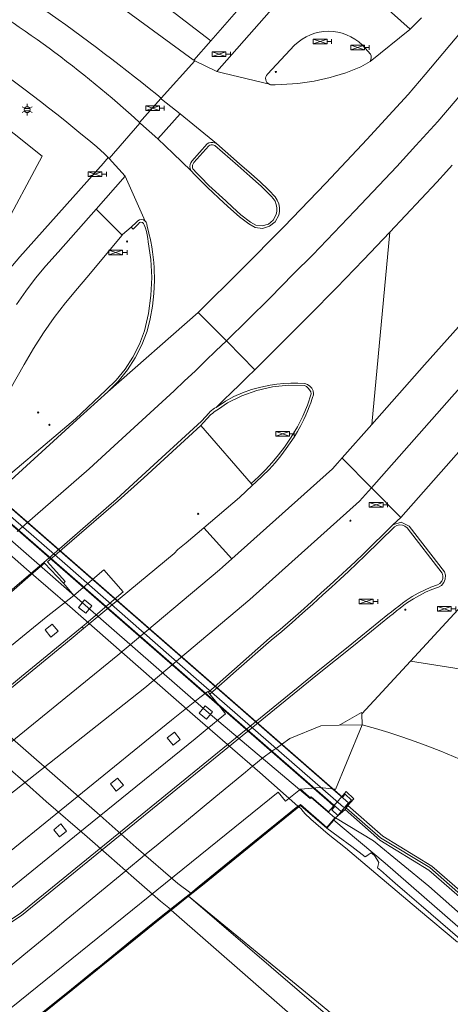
# Model space of a CAD drawing. Header units: metres. Extents: x 140853 to 145288, y 474558 to 480269.
# Tile 36 of 256: x 142434 to 142471, y 475504 to 475589. Entities that reach past the tile are written whole.
import ezdxf
from ezdxf.enums import TextEntityAlignment as Align

# ---------------------------------------------------------------- set-up
doc = ezdxf.new("R2010")
doc.units = ezdxf.units.M
doc.header["$MEASUREMENT"] = 0
for name, color, linetype, lineweight in [('B-WE-GR-BEPLANTING_CULTUUR_BOSPLANTSOEN-G', 90, 'GR-PLANTSOEN', 18), ('B-WE-GR-GRAS-G', 60, 'Continuous', 13), ('B-WE-GR-GRAS_KRUIDENRIJK-G', 80, 'Continuous', 18), ('B-WE-GR-GROENVOORZIENING-G', 80, 'Continuous', 18), ('B-WE-IE-TERREINAFSCHEIDING_KUNSTMATIG_MUUR-G', 90, 'IE-TERREINAFSCHEIDING-KUNSTMATIG-DICHT', 18), ('B-WE-KL-ET_LS_OV_LICHTMAST-S', 190, 'Continuous', 18), ('B-WE-KW-KUNSTWERK_BRUG-G', 170, 'Continuous', 18), ('B-WE-KW-KUNSTWERK_GELUIDSWERING_SCHERM-G', 170, 'Continuous', 18), ('B-WE-KW-KUNSTWERK_PIJLER-G', 170, 'Continuous', 18), ('B-WE-VH-VERHARDING_ASFALT-G', 252, 'Continuous', 18), ('B-WE-VH-VERHARDING_BETON-G', 252, 'Continuous', 18), ('B-WE-VH-VERHARDING_BETONSTRAATSTEEN-G', 252, 'Continuous', 18), ('B-WE-VH-VERHARDING_GESLOTEN-G', 7, 'Continuous', 18), ('B-WE-VH-VERHARDING_OPEN-G', 252, 'Continuous', 18), ('B-WE-VH-VERHARDING_TEGEL-G', 252, 'Continuous', 18), ('B-WE-VW-VRI_DRAAGCONSTRUCTIE_PAAL-S', 160, 'Continuous', 18), ('N-WE-VW-TDI-T18', 1, 'Continuous', 18), ('N-WE-VW-TDI-T25', 7, 'Continuous', 25), ('X-XX-XX-ALGEMEEN-S', 7, 'Continuous', 18)]:
    doc.layers.add(name, color=color, linetype=linetype, lineweight=lineweight)
doc.styles.add('NLCS-ISO', font='txt')
doc.linetypes.add('GR-PLANTSOEN', pattern='A,0,[179,NLCS.shx,S=2,R=0,X=0,Y=0],-4', length=4)
doc.linetypes.add('IE-TERREINAFSCHEIDING-KUNSTMATIG-DICHT', pattern='A,8,-1,[82,NLCS.shx,S=0.75,R=90,X=0,Y=0],-1', length=10)

# ---------------------------------------------------------------- blocks, each defined once
blk = doc.blocks.new('SIE-WEG_AFVALBAK_TYPE_01')
for radius in [0.25, 0.156]:
    blk.add_circle((0, 0), radius)
blk = doc.blocks.new('SVW-TDI_VERKEERSREGELTOESTEL-SO')
at = {"color": 0, "linetype": 'ByBlock'}
for p, q in [((3, 0), (-3, 2)), ((3, 2), (-3, 0)), ((3, 1), (5, 1)), ((5, 2), (5, 0))]:
    blk.add_line(p, q, dxfattribs=at)
at = {"color": 0, "linetype": 'ByBlock', "flags": 128}
blk.add_lwpolyline([(-3, 0), (-3, 2), (3, 2), (3, 0)], close=True, dxfattribs=at)
at = {"layer": 'N-WE-VW-TDI-T18', "linetype": 'ByBlock', "style": 'NLCS-ISO', "flags": 1}
for tag, p in [('LEVERANCIER', (0, -8.43)), ('OMSCHRIJVING_LEGENDA', (0, -12.22)), ('LOCATIE', (0, -16)), ('BPS-CODERING', (0, -19.78)), ('NAAM_SWITCH', (0, -23.57)), ('IP-ADRES_SWITCH', (0, -27.35)), ('POSITIE_X', (0, -31.14)), ('POSITIE_Y', (0, -34.92)), ('OVERIGE_OPMERKING(EN)_1', (0, -38.71)), ('OVERIGE_OPMERKING(EN)_2', (0, -42.49))]:
    blk.add_attdef(tag, p, '', height=1.8, dxfattribs=at)
at = {"layer": 'N-WE-VW-TDI-T25', "linetype": 'ByBlock', "style": 'NLCS-ISO'}
blk.add_attdef('KASTNAAM', text='', height=2.5, dxfattribs=at).set_placement((0, 5.27), align=Align.MIDDLE_CENTER)
at = {"layer": 'N-WE-VW-TDI-T25', "linetype": 'ByBlock', "style": 'NLCS-ISO', "flags": 1}
blk.add_attdef('SOORT_KAST', text='', height=2.5, dxfattribs=at).set_placement((10.25, -3.4), align=Align.MIDDLE_CENTER)
blk = doc.blocks.new('B-SIE-WEG_LICHTMAST-SO')
at = {"ltscale": 0.1}
for p, q in [((-1.1, 0.63), (-2.19, 1.27)), ((0, 1.27), (0, 2.53)), ((1.1, 0.63), (2.19, 1.27)), ((-1.1, -0.63), (-2.19, -1.27)), ((0, -1.27), (0, -2.53)), ((1.1, -0.63), (2.19, -1.27))]:
    blk.add_line(p, q, dxfattribs=at)
at = {"flags": 128}
for points in [[(-1.16, 0.5), (1.16, 0.5)], [(-1.16, -0.5), (1.16, -0.5)]]:
    blk.add_lwpolyline(points, dxfattribs=at)
at = {"ltscale": 0.1}
blk.add_circle((0, 0), 1.27, dxfattribs=at)
at = {"style": 'NLCS-ISO'}
blk.add_attdef('TYPE', text='', height=1.8, dxfattribs=at).set_placement((0, 2.53), align=Align.BOTTOM_CENTER)

msp = doc.modelspace()

# ---------------------------------------------------------------- linework, layer by layer
at = {"layer": 'B-WE-GR-BEPLANTING_CULTUUR_BOSPLANTSOEN-G', "ltscale": 0.2, "flags": 128}
msp.add_lwpolyline([(142424.625, 475568.41), (142424.806, 475567.981), (142432.106, 475570.91), (142435.668, 475577.54), (142423.481, 475587.232), (142401.595, 475594.375), (142388.518, 475605.585), (142382.278, 475616.65), (142374.326, 475623.778), (142326.693, 475651.713), (142326.216, 475650.979), (142325.175, 475649.376), (142328.37, 475647.332), (142339.306, 475639.783), (142352.037, 475630.027), (142360.134, 475623.843), (142364.742, 475620.324), (142367.969, 475617.843), (142371.966, 475614.839), (142376.908, 475611.125), (142379.843, 475608.67), (142393.73, 475597.794), (142419.747, 475573.793), (142424.625, 475568.41)], close=True, dxfattribs=at)
at = {"layer": 'B-WE-GR-GRAS-G', "ltscale": 0.2, "flags": 128}
for points in [[(142529.402, 475461.215), (142530.313, 475462.232), (142522.685, 475468.991), (142510.182, 475479.967), (142500.558, 475488.406), (142489.156, 475498.255), (142476.98, 475508.847), (142469.226, 475515.609), (142464.971, 475518.191), (142461.951, 475520.862), (142461.133, 475520.128), (142464.429, 475518.145), (142469.228, 475514.219), (142494.678, 475491.717), (142509.811, 475478.69), (142511.923, 475477.908), (142513.654, 475476.498), (142515.303, 475474.184), (142518.226, 475471.067), (142529.402, 475461.215)], [(142460.971, 475519.943), (142465.437, 475516.215), (142478.277, 475505.024), (142493.837, 475491.48), (142506.896, 475480.452), (142511.118, 475476.981), (142512.974, 475475.444), (142522.572, 475466.536), (142528.966, 475460.729), (142529.402, 475461.215), (142518.226, 475471.067), (142515.303, 475474.184), (142513.654, 475476.498), (142511.923, 475477.908), (142509.811, 475478.69), (142494.678, 475491.717), (142469.228, 475514.219), (142464.429, 475518.145), (142461.133, 475520.128), (142460.971, 475519.943)]]:
    msp.add_lwpolyline(points, close=True, dxfattribs=at)
at = {"layer": 'B-WE-GR-GRAS_KRUIDENRIJK-G', "ltscale": 0.2, "flags": 128}
for points in [[(142442.263, 475593.757), (142450.298, 475587.558), (142456.588, 475594.754)], [(142464.364, 475591.501), (142467.605, 475588.569), (142467.906, 475588.88), (142468.167, 475589.14), (142468.573, 475589.545)], [(142423.481, 475587.232), (142435.668, 475577.54), (142432.106, 475570.91)]]:
    msp.add_lwpolyline(points, dxfattribs=at)
for points in [[(142427.779, 475592.492, -0.052668), (142444.114, 475580.482), (142444.114, 475580.482), (142445.961, 475582.546), (142445.948, 475582.556), (142445.985, 475582.597), (142445.603, 475582.893), (142445.603, 475582.893, 0.019408), (142435.018, 475590.85)], [(142432.783, 475567.676), (142433.728, 475568.814), (142440.992, 475576.933), (142441.39, 475577.438), (142441.088, 475577.767), (142441.088, 475577.767, 0.02672), (142429.714, 475586.529)]]:
    msp.add_lwpolyline(points, format="xyb", dxfattribs=at)
msp.add_lwpolyline([(142449.696, 475545.313), (142452.779, 475547.93), (142453.931, 475549.019), (142453.805, 475549.164), (142449.443, 475554.178), (142444.477, 475549.652), (142442.251, 475547.646), (142436.136, 475542.345), (142437.66, 475540.651), (142437.516, 475540.51), (142438.412, 475539.435), (142441.022, 475541.654), (142442.705, 475539.753), (142439.483, 475537.008), (142439.332, 475536.88), (142439.133, 475536.719), (142439.267, 475536.563), (142447.126, 475543.07), (142447.439, 475543.433), (142448.17, 475543.996), (142449.696, 475545.313)], close=True, dxfattribs=at)
for points in [[(142495.135, 475507.942), (142495.845, 475509.941), (142492.313, 475514.134), (142492.313, 475514.134, -0.006957), (142476.01, 475534.47), (142476.01, 475534.47, 0.079654), (142471.778, 475538.229), (142471.778, 475538.229), (142467.637, 475533.742), (142472.036, 475533.027), (142472.036, 475533.027, -0.080865), (142476.627, 475530.448), (142476.627, 475530.448), (142495.135, 475507.942)], [(142463.401, 475529.153), (142463.448, 475528.22), (142463.448, 475528.22, -0.151235), (142495.135, 475507.942), (142495.135, 475507.942), (142476.627, 475530.448), (142476.627, 475530.448, 0.080865), (142472.036, 475533.027), (142472.036, 475533.027), (142467.637, 475533.742), (142463.401, 475529.153)], [(142458.087, 475522.628), (142458.769, 475522.032), (142458.929, 475521.892), (142459.024, 475521.969), (142460.518, 475520.665), (142461.749, 475522.082), (142462.034, 475522.435), (142462.707, 475521.799), (142462.203, 475521.214), (142465.223, 475518.543), (142469.478, 475515.961), (142477.232, 475509.199), (142489.408, 475498.607), (142491.251, 475497.015), (142492.312, 475500), (142495.135, 475507.942), (142495.135, 475507.942, 0.151235), (142463.448, 475528.22), (142463.448, 475528.22), (142462.08, 475524.926), (142461.117, 475522.608), (142461.065, 475522.615), (142459.763, 475522.777), (142458.087, 475522.628)]]:
    msp.add_lwpolyline(points, format="xyb", close=True, dxfattribs=at)
at = {"layer": 'B-WE-GR-GROENVOORZIENING-G', "ltscale": 0.2, "flags": 128}
msp.add_lwpolyline([(142478.277, 475505.024), (142465.437, 475516.215), (142460.971, 475519.943), (142460.36, 475519.243), (142460.36, 475519.243), (142461.346, 475518.511), (142462.525, 475517.664), (142463.705, 475516.766), (142463.848, 475516.852), (142463.958, 475516.918), (142464.208, 475517.093), (142464.503, 475516.885), (142464.722, 475516.566), (142464.89, 475516.271), (142464.777, 475515.789), (142465.048, 475515.562), (142465.266, 475515.386), (142465.563, 475515.114), (142466.307, 475514.468), (142467.337, 475513.584), (142468.563, 475512.52), (142471.923, 475509.646)], dxfattribs=at)
at = {"layer": 'B-WE-IE-TERREINAFSCHEIDING_KUNSTMATIG_MUUR-G', "ltscale": 0.2, "flags": 128}
for points in [[(142462.236, 475521.434), (142419.423, 475558.801), (142418.752, 475558.055), (142461.604, 475520.678), (142462.236, 475521.434)], [(142462.203, 475521.214), (142461.951, 475520.862), (142464.971, 475518.191), (142469.226, 475515.609), (142476.98, 475508.847), (142489.156, 475498.255), (142500.558, 475488.406), (142510.182, 475479.967), (142522.685, 475468.991), (142530.313, 475462.232), (142530.601, 475462.553), (142522.937, 475469.343), (142510.434, 475480.319), (142500.81, 475488.758), (142491.251, 475497.015), (142489.408, 475498.607), (142477.232, 475509.199), (142469.478, 475515.961), (142465.223, 475518.543), (142462.203, 475521.214)]]:
    msp.add_lwpolyline(points, close=True, dxfattribs=at)
at = {"layer": 'B-WE-KW-KUNSTWERK_BRUG-G', "ltscale": 0.2, "flags": 128}
msp.add_lwpolyline([(142420.004, 475558.338), (142420.218, 475558.589), (142419.659, 475559.096), (142418.478, 475557.788), (142418.718, 475557.571), (142419.037, 475557.281), (142419.263, 475557.54), (142460.593, 475521.489), (142461.004, 475521.126), (142461.027, 475521.106), (142460.801, 475520.825), (142461.338, 475520.334), (142462.139, 475521.259), (142462.509, 475521.688), (142461.952, 475522.196), (142461.727, 475521.927), (142420.004, 475558.338)], close=True, dxfattribs=at)
for points in [[(142433.59, 475501.502), (142446.643, 475512.028), (142448.589, 475513.564), (142457.04, 475520.43), (142458.095, 475521.285), (142460.358, 475519.314), (142461.061, 475520.128), (142459.024, 475521.903), (142458.929, 475521.827), (142449.907, 475529.431), (142439.406, 475538.589), (142428.897, 475547.752)], [(142435.093, 475502.651), (142438.324, 475505.256), (142440.473, 475506.989), (142440.648, 475507.13), (142443.151, 475509.149), (142445.904, 475511.368), (142446.866, 475512.141), (142448.377, 475513.334), (142449.716, 475514.415), (142452.379, 475516.578), (142455.183, 475518.856), (142456.734, 475520.115), (142457.933, 475521.088), (142458.095, 475521.22), (142460.36, 475519.243), (142460.971, 475519.943), (142461.133, 475520.128), (142461.951, 475520.862), (142462.203, 475521.214), (142462.707, 475521.799), (142462.034, 475522.435), (142461.749, 475522.082), (142460.518, 475520.665), (142459.024, 475521.969), (142459.024, 475521.969), (142458.929, 475521.892), (142458.769, 475522.032), (142458.087, 475522.628), (142456.786, 475521.587), (142456.159, 475522.366), (142432.237, 475503.057)]]:
    msp.add_lwpolyline(points, dxfattribs=at)
at = {"layer": 'B-WE-KW-KUNSTWERK_GELUIDSWERING_SCHERM-G', "ltscale": 0.2, "flags": 128}
for points in [[(142432.257, 475546.905), (142437.637, 475542.211), (142449.044, 475532.216), (142461.81, 475521.056)], [(142462.074, 475520.975), (142465.014, 475518.402), (142469.296, 475515.831)], [(142469.296, 475515.831), (142476.842, 475509.215)]]:
    msp.add_lwpolyline(points, dxfattribs=at)
at = {"layer": 'B-WE-KW-KUNSTWERK_PIJLER-G', "ltscale": 0.2, "flags": 128}
for points in [[(142442.705, 475539.753), (142441.022, 475541.654), (142438.412, 475539.435), (142436.022, 475537.559), (142432.214, 475534.449), (142427.014, 475530.202), (142422.877, 475526.828), (142414.778, 475520.171), (142413.738, 475519.512), (142412.956, 475518.888), (142410.934, 475517.24), (142411.368, 475516.691), (142411.926, 475515.997), (142412.509, 475515.258), (142412.581, 475515.279), (142414.838, 475517.027), (142416.458, 475518.259), (142429.063, 475528.454), (142433.861, 475532.392), (142439.133, 475536.719), (142439.332, 475536.88), (142439.483, 475537.008), (142442.705, 475539.753)], [(142438.818, 475538.405), (142439.455, 475537.893), (142439.975, 475538.541), (142439.337, 475539.052), (142438.818, 475538.405)], [(142438.818, 475538.405), (142439.337, 475539.052), (142439.975, 475538.541), (142439.455, 475537.893), (142438.818, 475538.405)], [(142436.544, 475536.953), (142435.921, 475536.451), (142436.424, 475535.829), (142437.046, 475536.331), (142436.544, 475536.953)], [(142435.921, 475536.451), (142436.544, 475536.953), (142437.046, 475536.331), (142436.424, 475535.829), (142435.921, 475536.451)], [(142448.932, 475526.984), (142449.808, 475527.708), (142451.583, 475529.176), (142450.98, 475529.934), (142450.226, 475530.884), (142450.088, 475531.056), (142450.044, 475531.112), (142449.362, 475530.568), (142446.901, 475528.605), (142430.481, 475515.316), (142423.945, 475509.973), (142422.47, 475508.767), (142422.628, 475508.575), (142423.446, 475507.577), (142424.056, 475506.834), (142426.403, 475508.735), (142439.409, 475519.269), (142448.932, 475526.984)], [(142449.288, 475529.227), (142449.817, 475529.867), (142450.445, 475529.347), (142449.916, 475528.708), (142449.288, 475529.227)], [(142449.288, 475529.227), (142449.916, 475528.708), (142450.445, 475529.347), (142449.817, 475529.867), (142449.288, 475529.227)], [(142446.527, 475527.07), (142447.15, 475527.572), (142447.652, 475526.95), (142447.03, 475526.447), (142446.527, 475527.07)], [(142447.15, 475527.572), (142446.527, 475527.07), (142447.03, 475526.447), (142447.652, 475526.95), (142447.15, 475527.572)], [(142442.716, 475522.966), (142442.094, 475522.463), (142441.592, 475523.086), (142442.214, 475523.588), (142442.716, 475522.966)], [(142442.214, 475523.588), (142441.592, 475523.086), (142442.094, 475522.463), (142442.716, 475522.966), (142442.214, 475523.588)], [(142437.793, 475518.992), (142437.171, 475518.489), (142436.668, 475519.112), (142437.291, 475519.614), (142437.793, 475518.992)], [(142437.291, 475519.614), (142436.668, 475519.112), (142437.171, 475518.489), (142437.793, 475518.992), (142437.291, 475519.614)]]:
    msp.add_lwpolyline(points, close=True, dxfattribs=at)
at = {"layer": 'B-WE-VH-VERHARDING_ASFALT-G', "ltscale": 0.2, "flags": 128}
msp.add_lwpolyline([(142448.783, 475585.903), (142448.828, 475585.877), (142450.298, 475587.558), (142442.263, 475593.757), (142442.263, 475593.757, 0.029079), (142420.133, 475608.363), (142420.133, 475608.363), (142410.299, 475613.91), (142398.751, 475619.986), (142396.672, 475621.474), (142396.672, 475621.474, 0.110853), (142402.191, 475615.283), (142402.191, 475615.283), (142423.828, 475602.849), (142423.828, 475602.849, -0.025317), (142438.769, 475593.267), (142438.769, 475593.267), (142448.783, 475585.903)], format="xyb", close=True, dxfattribs=at)
for points in [[(142462.267, 475597.91), (142450.81, 475584.906), (142451.398, 475584.763), (142455.381, 475583.793), (142455.381, 475583.793, -0.528566), (142455.211, 475584.655), (142455.211, 475584.655), (142457.563, 475587.171), (142457.563, 475587.171, -0.413589), (142463.465, 475587.176), (142463.465, 475587.176), (142464.167, 475586.409), (142464.167, 475586.409, -0.216819), (142464.14, 475585.781), (142464.14, 475585.781), (142467.582, 475588.545), (142467.605, 475588.569), (142464.364, 475591.501)], [(142421.411, 475591.18, -0.030251), (142429.714, 475586.529), (142429.714, 475586.529, -0.02672), (142441.088, 475577.767), (142441.088, 475577.767), (142441.39, 475577.438), (142441.481, 475577.338), (142444.142, 475580.424), (142444.158, 475580.442), (142444.114, 475580.482), (142444.114, 475580.482, 0.052668), (142427.779, 475592.492)], [(142435.018, 475590.85, -0.019408), (142445.603, 475582.893), (142445.603, 475582.893), (142445.985, 475582.597), (142448.916, 475585.818), (142448.828, 475585.877), (142448.783, 475585.903), (142438.769, 475593.267)]]:
    msp.add_lwpolyline(points, format="xyb", dxfattribs=at)
for points in [[(142498.411, 475589.657), (142495.841, 475586.511), (142493.268, 475583.379), (142487.642, 475576.286), (142483.739, 475571.367), (142478.832, 475565.182), (142471.212, 475556.658), (142464.239, 475548.785), (142466.788, 475546.206), (142473.569, 475553.862), (142481.189, 475562.386), (142486.307, 475569.067), (142487.414, 475570.512), (142487.603, 475570.785), (142487.807, 475571.047), (142488.025, 475571.298), (142488.257, 475571.536), (142488.501, 475571.761), (142495.891, 475581.167), (142498.495, 475584.336), (142501.101, 475587.527), (142507.319, 475595.629)], [(142468.573, 475589.545), (142468.167, 475589.14), (142467.906, 475588.88), (142467.605, 475588.569), (142467.582, 475588.545), (142464.14, 475585.781), (142463.33, 475585.311), (142462.006, 475584.786), (142461.032, 475584.486), (142460.645, 475584.366), (142459.256, 475584.055), (142457.846, 475583.853), (142456.425, 475583.763), (142455.877, 475583.74), (142455.64, 475583.73), (142455.586, 475583.732), (142455.533, 475583.74), (142455.481, 475583.753), (142455.43, 475583.77), (142455.381, 475583.793), (142451.398, 475584.763), (142450.81, 475584.906), (142450.768, 475584.916), (142448.916, 475585.818), (142445.985, 475582.597), (142445.948, 475582.556), (142445.961, 475582.546), (142446.012, 475582.504), (142447.636, 475581.233), (142449.063, 475580.065), (142450.789, 475578.651), (142452.792, 475576.898), (142453.826, 475575.995), (142454.589, 475575.319), (142454.821, 475575.1), (142455.05, 475574.878), (142455.276, 475574.653), (142455.5, 475574.426), (142455.721, 475574.196), (142455.889, 475574.027), (142456.071, 475573.744), (142456.196, 475573.431), (142456.259, 475573.1), (142456.257, 475572.763), (142456.192, 475572.433), (142455.892, 475571.868), (142455.397, 475571.465), (142454.784, 475571.285), (142454.149, 475571.357), (142453.592, 475571.67), (142452.78, 475572.301), (142452.025, 475572.966), (142451.444, 475573.502), (142450.017, 475574.84), (142449.327, 475575.527), (142448.925, 475575.926), (142448.569, 475576.318), (142447.046, 475577.774), (142445.716, 475579.045), (142444.19, 475580.385), (142444.142, 475580.424), (142441.481, 475577.338), (142442.877, 475575.817), (142443.693, 475573.989), (142444.617, 475571.92), (142444.66, 475571.869), (142444.696, 475571.812), (142444.723, 475571.751), (142444.742, 475571.686), (142444.751, 475571.62), (142444.817, 475571.325), (142444.885, 475571.03), (142444.954, 475570.736), (142445.025, 475570.442), (142445.097, 475570.148), (142445.181, 475569.695), (142445.252, 475569.239), (142445.311, 475568.782), (142445.356, 475568.323), (142445.389, 475567.864), (142445.417, 475566.754), (142445.369, 475565.644), (142445.248, 475564.541), (142445.053, 475563.448), (142444.786, 475562.37), (142444.325, 475561.191), (142443.748, 475560.064), (142443.059, 475559.002), (142442.266, 475558.015), (142441.377, 475557.114), (142449.206, 475564.001), (142452.947, 475567.686), (142456.64, 475571.419), (142460.284, 475575.199), (142463.88, 475579.026), (142465.444, 475580.733), (142467.427, 475582.898), (142468.905, 475584.652), (142468.905, 475584.652), (142474.098, 475590.815)], [(142474.098, 475590.815), (142468.905, 475584.652), (142467.427, 475582.898), (142465.444, 475580.733), (142463.88, 475579.026), (142460.284, 475575.199), (142456.64, 475571.419), (142452.947, 475567.686), (142449.206, 475564.001), (142451.651, 475561.526), (142455.42, 475565.239), (142455.42, 475565.239), (142457.487, 475567.329), (142459.14, 475569), (142462.812, 475572.809), (142466.435, 475576.664), (142468.096, 475578.478), (142470.008, 475580.565), (142471.496, 475582.331), (142478.679, 475590.854)], [(142471.496, 475582.331), (142470.008, 475580.565), (142468.096, 475578.478), (142466.435, 475576.664), (142462.812, 475572.809), (142459.14, 475569), (142457.487, 475567.329), (142455.42, 475565.239), (142451.651, 475561.526), (142451.741, 475561.435), (142454.121, 475559.026), (142456.501, 475561.38), (142458.863, 475563.751), (142461.209, 475566.139), (142463.537, 475568.544), (142465.848, 475570.966), (142467.209, 475572.408), (142468.563, 475573.855), (142469.911, 475575.308), (142470.751, 475576.221), (142471.253, 475576.767)], [(142471.253, 475576.767), (142470.751, 475576.221), (142469.911, 475575.308), (142468.563, 475573.855), (142467.209, 475572.408), (142465.848, 475570.966), (142464.272, 475554.279), (142468.855, 475559.454), (142476.475, 475567.978)], [(142429.954, 475552.176), (142434.092, 475559.482), (142434.907, 475560.872), (142435.779, 475562.227), (142436.706, 475563.545), (142437.687, 475564.823), (142438.72, 475566.06), (142438.72, 475566.06), (142439.534, 475567.032), (142442.596, 475570.69), (142441.626, 475571.672), (142440.35, 475572.964), (142437.045, 475569.232), (142435.992, 475568.043), (142435.098, 475566.958), (142434.244, 475565.842), (142433.429, 475564.696)], [(142476.475, 475567.978), (142468.855, 475559.454), (142464.272, 475554.279), (142461.691, 475551.365), (142461.731, 475551.324), (142464.239, 475548.785), (142471.212, 475556.658)], [(142433.507, 475544.992), (142439.751, 475550.419), (142441.921, 475552.429), (142447.117, 475557.182), (142448.029, 475558.045), (142448.938, 475558.911), (142449.845, 475559.78), (142450.75, 475560.652), (142451.651, 475561.526), (142449.206, 475564.001), (142441.377, 475557.114), (142441.377, 475557.114), (142438.678, 475554.661), (142431.251, 475547.893)], [(142432.692, 475539.628), (142435.066, 475541.657), (142435.812, 475542.309), (142442.114, 475547.786), (142444.317, 475549.827), (142449.504, 475554.572), (142450.147, 475555.281), (142450.255, 475555.393), (142450.371, 475555.496), (142450.493, 475555.592), (142450.622, 475555.678), (142450.757, 475555.755), (142450.757, 475555.755), (142451.432, 475556.407), (142452.107, 475557.059), (142452.779, 475557.714), (142453.451, 475558.369), (142454.121, 475559.026), (142451.741, 475561.435), (142451.651, 475561.526), (142450.75, 475560.652), (142449.845, 475559.78), (142448.938, 475558.911), (142448.029, 475558.045), (142447.117, 475557.182), (142441.921, 475552.429), (142439.751, 475550.419), (142433.507, 475544.992)], [(142473.569, 475553.862), (142466.788, 475546.206), (142466.085, 475545.555), (142466.823, 475545.788), (142467.507, 475545.436), (142470.57, 475541.497), (142470.664, 475541.187), (142470.652, 475540.864), (142470.536, 475540.562), (142470.328, 475540.314), (142470.05, 475540.148), (142469.489, 475539.944), (142468.939, 475539.71), (142468.404, 475539.446), (142467.883, 475539.153), (142467.38, 475538.832), (142467.062, 475538.588), (142466.745, 475538.344), (142466.428, 475538.099), (142466.112, 475537.853), (142465.797, 475537.606), (142462.674, 475535.063), (142459.571, 475532.581), (142433.886, 475511.67), (142427.173, 475507.278)], [(142407.389, 475502.958), (142417.232, 475509.858), (142444.57, 475531.423), (142453.674, 475539.097), (142463.205, 475547.617), (142464.239, 475548.785), (142461.731, 475551.324), (142461.691, 475551.365), (142461.297, 475550.92), (142460.848, 475550.413), (142452.115, 475542.607), (142451.317, 475541.893), (142451.042, 475541.661), (142442.239, 475534.241), (142419.466, 475515.757), (142415.84, 475513.081), (142411.932, 475510.264), (142405.347, 475505.815), (142398.684, 475501.486)], [(142430.481, 475515.316), (142446.901, 475528.605), (142449.362, 475530.568), (142450.044, 475531.112), (142450.088, 475531.056), (142452.364, 475533.054), (142452.364, 475533.054), (142455.397, 475535.717), (142456.31, 475536.487), (142457.215, 475537.266), (142458.111, 475538.055), (142458.999, 475538.854), (142459.878, 475539.662), (142460.622, 475540.328), (142461.362, 475540.999), (142462.096, 475541.677), (142462.824, 475542.36), (142463.547, 475543.049), (142466.085, 475545.555), (142466.788, 475546.206), (142464.239, 475548.785), (142463.205, 475547.617), (142453.674, 475539.097), (142444.57, 475531.423), (142417.232, 475509.858)], [(142419.466, 475515.757), (142442.239, 475534.241), (142451.042, 475541.661), (142451.317, 475541.893), (142452.115, 475542.607), (142449.696, 475545.313), (142448.17, 475543.996), (142447.439, 475543.433), (142447.126, 475543.07), (142439.267, 475536.563), (142438.198, 475535.678), (142433.994, 475532.227), (142429.194, 475528.287)], [(142431.198, 475505.876), (142434.073, 475508.248), (142434.7, 475508.765), (142436.793, 475510.492), (142437.763, 475511.293), (142439.528, 475512.749), (142442.12, 475514.887), (142442.926, 475515.553), (142443.163, 475515.748), (142444.352, 475516.729), (142444.585, 475516.921), (142445.409, 475517.601), (142448.013, 475519.749), (142450.724, 475521.987), (142453.302, 475524.114), (142453.911, 475524.617), (142454.165, 475524.826), (142454.174, 475524.833), (142454.701, 475525.268), (142454.804, 475525.342), (142455.604, 475525.912), (142455.949, 475526.158), (142455.962, 475526.168), (142456.43, 475526.501), (142457.165, 475527.026), (142459.852, 475528.126), (142461.435, 475528.167), (142461.56, 475528.253), (142463.382, 475529.291), (142463.401, 475529.153), (142467.637, 475533.742), (142471.778, 475538.229)]]:
    msp.add_lwpolyline(points, dxfattribs=at)
for points in [[(142447.636, 475581.233), (142445.716, 475579.045), (142447.046, 475577.774), (142448.569, 475576.318), (142448.511, 475576.479), (142448.49, 475576.649), (142448.506, 475576.82), (142448.558, 475576.983), (142448.644, 475577.131), (142449.988, 475578.632), (142450.139, 475578.706), (142450.302, 475578.745), (142450.47, 475578.749), (142450.635, 475578.717), (142450.789, 475578.651), (142449.063, 475580.065), (142447.636, 475581.233)], [(142442.877, 475575.817), (142440.35, 475572.964), (142441.626, 475571.672), (142442.596, 475570.69), (142442.652, 475570.757), (142443.399, 475571.401), (142443.857, 475571.814), (142443.969, 475571.952), (142444.124, 475572.039), (142444.299, 475572.063), (142444.472, 475572.022), (142444.617, 475571.92), (142443.693, 475573.989), (142442.877, 475575.817)], [(142449.696, 475545.313), (142452.115, 475542.607), (142460.848, 475550.413), (142461.297, 475550.92), (142461.691, 475551.365), (142464.272, 475554.279), (142465.848, 475570.966), (142463.537, 475568.544), (142461.209, 475566.139), (142458.863, 475563.751), (142456.501, 475561.38), (142454.121, 475559.026), (142453.451, 475558.369), (142452.779, 475557.714), (142452.107, 475557.059), (142451.432, 475556.407), (142450.757, 475555.755), (142451.573, 475556.308), (142452.304, 475556.69), (142453.06, 475557.021), (142453.837, 475557.299), (142454.631, 475557.523), (142455.438, 475557.693), (142456.037, 475557.782), (142456.639, 475557.841), (142457.244, 475557.869), (142457.849, 475557.867), (142458.453, 475557.835), (142458.691, 475557.748), (142458.899, 475557.603), (142459.064, 475557.41), (142459.174, 475557.181), (142459.222, 475556.932), (142459.198, 475556.85), (142459.174, 475556.768), (142459.149, 475556.687), (142459.123, 475556.605), (142459.098, 475556.524), (142458.974, 475556.155), (142458.84, 475555.789), (142458.697, 475555.427), (142458.544, 475555.068), (142458.381, 475554.714), (142458.117, 475554.186), (142457.831, 475553.668), (142457.525, 475553.162), (142457.199, 475552.669), (142456.853, 475552.19), (142456.383, 475551.557), (142455.882, 475550.948), (142455.351, 475550.365), (142454.793, 475549.808), (142454.207, 475549.28), (142453.931, 475549.019), (142452.779, 475547.93), (142449.696, 475545.313)]]:
    msp.add_lwpolyline(points, close=True, dxfattribs=at)
at = {"layer": 'B-WE-VH-VERHARDING_BETON-G', "ltscale": 0.2, "flags": 128}
for points in [[(142455.889, 475574.027), (142455.721, 475574.196), (142455.5, 475574.426), (142455.276, 475574.653), (142455.05, 475574.878), (142454.821, 475575.1), (142454.589, 475575.319), (142453.826, 475575.995), (142452.792, 475576.898), (142450.789, 475578.651), (142450.635, 475578.717), (142450.47, 475578.749), (142450.302, 475578.745), (142450.139, 475578.706), (142449.988, 475578.632), (142448.644, 475577.131), (142448.558, 475576.983), (142448.506, 475576.82), (142448.49, 475576.649), (142448.511, 475576.479), (142448.569, 475576.318), (142448.925, 475575.926), (142449.327, 475575.527), (142450.017, 475574.84), (142451.444, 475573.502), (142452.025, 475572.966), (142452.78, 475572.301), (142453.592, 475571.67), (142454.149, 475571.357), (142454.784, 475571.285), (142455.397, 475571.465), (142455.892, 475571.868), (142456.192, 475572.433), (142456.257, 475572.763), (142456.259, 475573.1), (142456.196, 475573.431), (142456.071, 475573.744), (142455.889, 475574.027)], [(142455.981, 475572.496), (142455.722, 475572.007), (142455.293, 475571.658), (142454.762, 475571.503), (142454.213, 475571.567), (142453.732, 475571.84), (142452.92, 475572.471), (142452.172, 475573.129), (142451.593, 475573.663), (142450.12, 475575), (142449.428, 475575.726), (142449.088, 475576.074), (142448.755, 475576.441), (142448.721, 475576.552), (142448.71, 475576.667), (142448.722, 475576.782), (142448.758, 475576.892), (142448.815, 475576.993), (142450.129, 475578.461), (142450.231, 475578.505), (142450.339, 475578.528), (142450.45, 475578.53), (142450.56, 475578.511), (142450.663, 475578.47), (142452.647, 475576.732), (142453.681, 475575.83), (142454.441, 475575.156), (142454.671, 475574.939), (142454.898, 475574.719), (142455.123, 475574.497), (142455.344, 475574.271), (142455.563, 475574.043), (142455.723, 475573.881), (142455.879, 475573.634), (142455.986, 475573.362), (142456.04, 475573.075), (142456.038, 475572.783), (142455.981, 475572.496)], [(142449.443, 475554.178), (142449.635, 475554.428), (142450.317, 475555.132), (142450.436, 475555.236), (142450.559, 475555.334), (142450.687, 475555.426), (142450.82, 475555.512), (142450.956, 475555.591), (142451.757, 475556.14), (142452.999, 475556.762), (142454.308, 475557.23), (142455.663, 475557.535), (142457.046, 475557.674), (142458.435, 475557.644), (142458.607, 475557.554), (142458.757, 475557.431), (142458.879, 475557.281), (142458.969, 475557.109), (142459.022, 475556.922), (142458.683, 475555.942), (142458.279, 475554.987), (142457.811, 475554.061), (142457.283, 475553.168), (142456.696, 475552.313), (142456.174, 475551.634), (142455.623, 475550.978), (142455.043, 475550.347), (142454.437, 475549.742), (142453.805, 475549.164), (142453.931, 475549.019), (142454.207, 475549.28), (142454.793, 475549.808), (142455.351, 475550.365), (142455.882, 475550.948), (142456.383, 475551.557), (142456.853, 475552.19), (142457.199, 475552.669), (142457.525, 475553.162), (142457.831, 475553.668), (142458.117, 475554.186), (142458.381, 475554.714), (142458.544, 475555.068), (142458.697, 475555.427), (142458.84, 475555.789), (142458.974, 475556.155), (142459.098, 475556.524), (142459.123, 475556.605), (142459.149, 475556.687), (142459.174, 475556.768), (142459.198, 475556.85), (142459.222, 475556.932), (142459.174, 475557.181), (142459.064, 475557.41), (142458.899, 475557.603), (142458.691, 475557.748), (142458.453, 475557.835), (142457.849, 475557.867), (142457.244, 475557.869), (142456.639, 475557.841), (142456.037, 475557.782), (142455.438, 475557.693), (142454.631, 475557.523), (142453.837, 475557.299), (142453.06, 475557.021), (142452.304, 475556.69), (142451.573, 475556.308), (142450.757, 475555.755), (142450.622, 475555.678), (142450.493, 475555.592), (142450.371, 475555.496), (142450.255, 475555.393), (142450.147, 475555.281), (142449.504, 475554.572), (142444.317, 475549.827), (142442.114, 475547.786), (142435.812, 475542.309), (142435.872, 475542.248), (142437.516, 475540.51), (142437.66, 475540.651), (142436.136, 475542.345), (142442.251, 475547.646), (142444.477, 475549.652), (142449.443, 475554.178)]]:
    msp.add_lwpolyline(points, close=True, dxfattribs=at)
for points in [[(142431.251, 475547.893), (142438.678, 475554.661), (142441.377, 475557.114), (142442.266, 475558.015), (142443.059, 475559.002), (142443.748, 475560.064), (142444.325, 475561.191), (142444.786, 475562.37), (142445.053, 475563.448), (142445.248, 475564.541), (142445.369, 475565.644), (142445.417, 475566.754), (142445.389, 475567.864), (142445.356, 475568.323), (142445.311, 475568.782), (142445.252, 475569.239), (142445.181, 475569.695), (142445.097, 475570.148), (142445.025, 475570.442), (142444.954, 475570.736), (142444.885, 475571.03), (142444.817, 475571.325), (142444.751, 475571.62), (142444.742, 475571.686), (142444.723, 475571.751), (142444.696, 475571.812), (142444.66, 475571.869), (142444.617, 475571.92), (142444.472, 475572.022), (142444.299, 475572.063), (142444.124, 475572.039), (142443.969, 475571.952), (142443.857, 475571.814), (142443.399, 475571.401), (142443.577, 475571.228), (142444.014, 475571.695), (142444.11, 475571.79), (142444.24, 475571.827), (142444.371, 475571.797), (142444.472, 475571.708), (142444.518, 475571.581), (142444.632, 475571.301), (142444.723, 475571.013), (142444.791, 475570.718), (142444.835, 475570.419), (142444.855, 475570.117), (142445.088, 475568.574), (142445.174, 475567.017), (142445.111, 475565.458), (142444.9, 475563.912), (142444.543, 475562.393), (142444.107, 475561.227), (142443.546, 475560.116), (142442.866, 475559.073), (142442.075, 475558.112), (142441.184, 475557.243), (142438.547, 475554.77), (142430.451, 475547.935)], [(142427.173, 475507.278), (142433.886, 475511.67), (142459.571, 475532.581), (142462.674, 475535.063), (142465.797, 475537.606), (142466.112, 475537.853), (142466.428, 475538.099), (142466.745, 475538.344), (142467.062, 475538.588), (142467.38, 475538.832), (142467.883, 475539.153), (142468.404, 475539.446), (142468.939, 475539.71), (142469.489, 475539.944), (142470.05, 475540.148), (142470.328, 475540.314), (142470.536, 475540.562), (142470.652, 475540.864), (142470.664, 475541.187), (142470.57, 475541.497), (142467.507, 475545.436), (142466.823, 475545.788), (142466.085, 475545.555), (142463.547, 475543.049), (142462.824, 475542.36), (142462.096, 475541.677), (142461.362, 475540.999), (142460.622, 475540.328), (142459.878, 475539.662), (142458.999, 475538.854), (142458.111, 475538.055), (142457.215, 475537.266), (142456.31, 475536.487), (142455.397, 475535.717), (142452.364, 475533.054), (142450.088, 475531.056), (142450.226, 475530.884), (142452.509, 475532.889), (142455.54, 475535.55), (142456.454, 475536.32), (142457.36, 475537.101), (142458.257, 475537.891), (142459.146, 475538.69), (142460.026, 475539.499), (142460.772, 475540.166), (142461.512, 475540.839), (142462.247, 475541.517), (142462.976, 475542.201), (142463.7, 475542.891), (142466.233, 475545.392), (142466.443, 475545.516), (142466.682, 475545.57), (142466.925, 475545.549), (142467.15, 475545.455), (142467.337, 475545.297), (142470.382, 475541.381), (142470.448, 475541.144), (142470.435, 475540.898), (142470.344, 475540.67), (142470.185, 475540.482), (142469.975, 475540.355), (142469.402, 475540.147), (142468.842, 475539.908), (142468.295, 475539.638), (142467.765, 475539.339), (142467.251, 475539.011), (142466.932, 475538.766), (142466.613, 475538.52), (142466.294, 475538.274), (142465.977, 475538.026), (142465.66, 475537.778), (142462.536, 475535.234), (142459.434, 475532.753), (142433.756, 475511.848), (142427.058, 475507.465)], [(142429.194, 475528.287), (142433.994, 475532.227), (142438.198, 475535.678), (142439.267, 475536.563), (142439.133, 475536.719), (142433.861, 475532.392), (142429.063, 475528.454)]]:
    msp.add_lwpolyline(points, dxfattribs=at)
at = {"layer": 'B-WE-VH-VERHARDING_BETONSTRAATSTEEN-G', "ltscale": 0.2, "flags": 128}
msp.add_lwpolyline([(142457.563, 475587.171), (142455.211, 475584.655), (142455.211, 475584.655, 0.528566), (142455.381, 475583.793), (142455.381, 475583.793), (142455.43, 475583.77), (142455.481, 475583.753), (142455.533, 475583.74), (142455.586, 475583.732), (142455.64, 475583.73), (142455.877, 475583.74), (142456.425, 475583.763), (142457.846, 475583.853), (142459.256, 475584.055), (142460.645, 475584.366), (142461.032, 475584.486), (142462.006, 475584.786), (142463.33, 475585.311), (142464.14, 475585.781), (142464.14, 475585.781, 0.216819), (142464.167, 475586.409), (142464.167, 475586.409), (142463.465, 475587.176), (142463.465, 475587.176, 0.413589), (142457.563, 475587.171)], format="xyb", close=True, dxfattribs=at)
for points in [[(142459.022, 475556.922), (142458.969, 475557.109), (142458.879, 475557.281), (142458.757, 475557.431), (142458.607, 475557.554), (142458.435, 475557.644), (142457.046, 475557.674), (142455.663, 475557.535), (142454.308, 475557.23), (142452.999, 475556.762), (142451.757, 475556.14), (142450.956, 475555.591), (142450.82, 475555.512), (142450.687, 475555.426), (142450.559, 475555.334), (142450.436, 475555.236), (142450.317, 475555.132), (142449.635, 475554.428), (142449.443, 475554.178), (142453.805, 475549.164), (142454.437, 475549.742), (142455.043, 475550.347), (142455.623, 475550.978), (142456.174, 475551.634), (142456.696, 475552.313), (142457.283, 475553.168), (142457.811, 475554.061), (142458.279, 475554.987), (142458.683, 475555.942), (142459.022, 475556.922)], [(142463.401, 475529.153), (142463.382, 475529.291), (142461.56, 475528.253), (142461.435, 475528.167), (142463.448, 475528.22), (142463.401, 475529.153)]]:
    msp.add_lwpolyline(points, close=True, dxfattribs=at)
for points in [[(142427.058, 475507.465), (142433.756, 475511.848), (142459.434, 475532.753), (142462.536, 475535.234), (142465.66, 475537.778), (142465.977, 475538.026), (142466.294, 475538.274), (142466.613, 475538.52), (142466.932, 475538.766), (142467.251, 475539.011), (142467.765, 475539.339), (142468.295, 475539.638), (142468.842, 475539.908), (142469.402, 475540.147), (142469.975, 475540.355), (142470.185, 475540.482), (142470.344, 475540.67), (142470.435, 475540.898), (142470.448, 475541.144), (142470.382, 475541.381), (142467.337, 475545.297), (142467.15, 475545.455), (142466.925, 475545.549), (142466.682, 475545.57), (142466.443, 475545.516), (142466.233, 475545.392), (142463.7, 475542.891), (142462.976, 475542.201), (142462.247, 475541.517), (142461.512, 475540.839), (142460.772, 475540.166), (142460.026, 475539.499), (142459.146, 475538.69), (142458.257, 475537.891), (142457.36, 475537.101), (142456.454, 475536.32), (142455.54, 475535.55), (142452.509, 475532.889), (142450.226, 475530.884), (142450.226, 475530.884), (142450.98, 475529.934), (142451.583, 475529.176), (142449.808, 475527.708), (142448.932, 475526.984), (142439.409, 475519.269), (142426.403, 475508.735)], [(142432.767, 475539.558), (142435.127, 475541.599), (142435.872, 475542.248), (142435.812, 475542.309), (142435.066, 475541.657), (142432.692, 475539.628)]]:
    msp.add_lwpolyline(points, dxfattribs=at)
at = {"layer": 'B-WE-VH-VERHARDING_GESLOTEN-G', "ltscale": 0.2, "flags": 128}
for points in [[(142426.34, 475532.88), (142433.8, 475526.39), (142440.45, 475520.57), (142443.83, 475517.58), (142447.43, 475514.44), (142448.557, 475513.603), (142449.302, 475514.208), (142451.93, 475516.343), (142454.682, 475518.579), (142457.254, 475520.668), (142457.855, 475521.156), (142454.542, 475524.068), (142448.954, 475528.93), (142443.771, 475533.475), (142438.07, 475538.464), (142434.32, 475541.709), (142431.08, 475544.54)], [(142434.879, 475502.606), (142438.203, 475505.286), (142440.397, 475507.055), (142440.572, 475507.197), (142443.341, 475509.43), (142445.996, 475511.57), (142446.789, 475512.207), (142445.95, 475512.9), (142443.63, 475514.93), (142441.46, 475516.85), (142439.58, 475518.48), (142436, 475521.55), (142434.01, 475523.34), (142431.72, 475525.32)], [(142471.695, 475509.347), (142468.328, 475512.2), (142464.63, 475515.324), (142461.988, 475517.528), (142460.487, 475518.717), (142458.979, 475520.032), (142458.458, 475520.517), (142458.2, 475520.825), (142458.129, 475520.916), (142457.933, 475521.088), (142456.734, 475520.115), (142455.183, 475518.856), (142452.379, 475516.578), (142449.716, 475514.415), (142448.377, 475513.334), (142460.453, 475503.434), (142476.665, 475489.504)], [(142471.923, 475509.646), (142468.563, 475512.52), (142467.337, 475513.584), (142466.307, 475514.468), (142465.563, 475515.114), (142465.266, 475515.386), (142465.048, 475515.562), (142464.777, 475515.789), (142464.89, 475516.271), (142464.722, 475516.566), (142464.503, 475516.885), (142464.208, 475517.093), (142463.958, 475516.918), (142463.848, 475516.852), (142463.705, 475516.766), (142462.525, 475517.664), (142461.346, 475518.511), (142460.36, 475519.243), (142458.095, 475521.22), (142457.933, 475521.088), (142457.933, 475521.088), (142458.129, 475520.916), (142458.2, 475520.825), (142458.458, 475520.517), (142458.979, 475520.032), (142460.487, 475518.717), (142461.988, 475517.528), (142464.63, 475515.324), (142468.328, 475512.2), (142471.695, 475509.347)], [(142463.849, 475497.301), (142446.866, 475512.141), (142446.866, 475512.141), (142445.904, 475511.368), (142443.151, 475509.149), (142440.648, 475507.13), (142440.473, 475506.989), (142438.324, 475505.256), (142435.093, 475502.651)]]:
    msp.add_lwpolyline(points, dxfattribs=at)
msp.add_lwpolyline([(142448.377, 475513.334), (142460.45, 475502.96), (142476.424, 475489.31), (142490.02, 475477.596), (142499.31, 475469.549), (142502.736, 475466.61), (142506.007, 475463.743), (142508.247, 475461.783), (142512.978, 475457.605), (142517.264, 475453.826), (142520.33, 475451.097), (142520.541, 475451.332), (142516.595, 475454.886), (142514.665, 475456.574), (142510.448, 475460.266), (142506.675, 475463.536), (142503.32, 475466.499), (142499.579, 475469.766), (142493.155, 475475.373), (142476.665, 475489.504), (142460.453, 475503.434), (142448.377, 475513.334)], close=True, dxfattribs=at)
at = {"layer": 'B-WE-VH-VERHARDING_OPEN-G', "ltscale": 0.2, "flags": 128}
for points in [[(142431.72, 475525.32), (142434.01, 475523.34), (142436, 475521.55), (142439.58, 475518.48), (142441.46, 475516.85), (142443.63, 475514.93), (142445.95, 475512.9), (142446.789, 475512.207), (142446.789, 475512.207), (142448.557, 475513.603), (142447.43, 475514.44), (142443.83, 475517.58), (142440.45, 475520.57), (142433.8, 475526.39), (142426.34, 475532.88)], [(142432.237, 475503.057), (142456.159, 475522.366), (142456.786, 475521.587), (142458.087, 475522.628), (142459.763, 475522.777), (142461.065, 475522.615), (142461.117, 475522.608), (142462.08, 475524.926), (142463.448, 475528.22), (142461.435, 475528.167), (142461.435, 475528.167), (142459.852, 475528.126), (142457.165, 475527.026), (142456.43, 475526.501), (142455.962, 475526.168), (142455.949, 475526.158), (142455.604, 475525.912), (142454.804, 475525.342), (142454.701, 475525.268), (142454.174, 475524.833), (142454.165, 475524.826), (142453.911, 475524.617), (142453.302, 475524.114), (142450.724, 475521.987), (142448.013, 475519.749), (142445.409, 475517.601), (142444.585, 475516.921), (142444.352, 475516.729), (142443.163, 475515.748), (142442.926, 475515.553), (142442.12, 475514.887), (142439.528, 475512.749), (142437.763, 475511.293), (142436.793, 475510.492), (142434.7, 475508.765), (142434.073, 475508.248), (142431.198, 475505.876)]]:
    msp.add_lwpolyline(points, dxfattribs=at)
msp.add_lwpolyline([(142520.33, 475451.097), (142517.264, 475453.826), (142512.978, 475457.605), (142508.247, 475461.783), (142506.007, 475463.743), (142502.736, 475466.61), (142499.31, 475469.549), (142490.02, 475477.596), (142476.424, 475489.31), (142460.45, 475502.96), (142448.377, 475513.334), (142446.866, 475512.141), (142463.849, 475497.301), (142483.963, 475479.839), (142497.285, 475468.241), (142501.13, 475464.916), (142506.198, 475460.432), (142513.144, 475454.365), (142518.706, 475449.285), (142520.33, 475451.097)], close=True, dxfattribs=at)
at = {"layer": 'B-WE-VH-VERHARDING_TEGEL-G', "ltscale": 0.2, "flags": 128}
msp.add_lwpolyline([(142451.708, 475601.713, -0.059159), (142450.543, 475600.984), (142450.543, 475600.984), (142456.588, 475594.754), (142450.298, 475587.558), (142448.828, 475585.877), (142448.916, 475585.818), (142450.768, 475584.916), (142450.81, 475584.906), (142462.267, 475597.91), (142483.028, 475621.278), (142483.028, 475621.278, 0.312761), (142483.251, 475623.647), (142483.251, 475623.647), (142479.012, 475618.872), (142476.759, 475620.84), (142470.02, 475613.306), (142472.288, 475611.325), (142460.166, 475597.687), (142459.603, 475598.182), (142457.553, 475595.845), (142451.708, 475601.713)], format="xyb", close=True, dxfattribs=at)
for points in [[(142445.716, 475579.045), (142447.636, 475581.233), (142446.012, 475582.504), (142445.961, 475582.546), (142444.114, 475580.482), (142444.158, 475580.442), (142444.142, 475580.424), (142444.19, 475580.385), (142445.716, 475579.045)], [(142454.441, 475575.156), (142453.681, 475575.83), (142452.647, 475576.732), (142450.663, 475578.47), (142450.56, 475578.511), (142450.45, 475578.53), (142450.339, 475578.528), (142450.231, 475578.505), (142450.129, 475578.461), (142448.815, 475576.993), (142448.758, 475576.892), (142448.722, 475576.782), (142448.71, 475576.667), (142448.721, 475576.552), (142448.755, 475576.441), (142449.088, 475576.074), (142449.428, 475575.726), (142450.12, 475575), (142451.593, 475573.663), (142452.172, 475573.129), (142452.92, 475572.471), (142453.732, 475571.84), (142454.213, 475571.567), (142454.762, 475571.503), (142455.293, 475571.658), (142455.722, 475572.007), (142455.981, 475572.496), (142456.038, 475572.783), (142456.04, 475573.075), (142455.986, 475573.362), (142455.879, 475573.634), (142455.723, 475573.881), (142455.563, 475574.043), (142455.344, 475574.271), (142455.123, 475574.497), (142454.898, 475574.719), (142454.671, 475574.939), (142454.441, 475575.156)], [(142436.022, 475537.559), (142438.412, 475539.435), (142437.516, 475540.51), (142435.872, 475542.248), (142435.127, 475541.599), (142432.767, 475539.558), (142430.386, 475537.541), (142427.985, 475535.549), (142425.564, 475533.581), (142423.123, 475531.638), (142420.661, 475529.689), (142418.194, 475527.747), (142415.721, 475525.813), (142413.242, 475523.886), (142410.757, 475521.966), (142412.869, 475519.163), (142412.956, 475518.888), (142413.738, 475519.512), (142414.778, 475520.171), (142422.877, 475526.828), (142427.014, 475530.202), (142432.214, 475534.449), (142436.022, 475537.559)]]:
    msp.add_lwpolyline(points, close=True, dxfattribs=at)
for points in [[(142433.429, 475564.696), (142434.244, 475565.842), (142435.098, 475566.958), (142435.992, 475568.043), (142437.045, 475569.232), (142440.35, 475572.964), (142442.877, 475575.817), (142441.481, 475577.338), (142441.39, 475577.438), (142440.992, 475576.933), (142433.728, 475568.814), (142432.783, 475567.676)], [(142430.451, 475547.935), (142438.547, 475554.77), (142441.184, 475557.243), (142442.075, 475558.112), (142442.866, 475559.073), (142443.546, 475560.116), (142444.107, 475561.227), (142444.543, 475562.393), (142444.543, 475562.393), (142444.9, 475563.912), (142445.111, 475565.458), (142445.174, 475567.017), (142445.088, 475568.574), (142444.855, 475570.117), (142444.835, 475570.419), (142444.791, 475570.718), (142444.723, 475571.013), (142444.632, 475571.301), (142444.518, 475571.581), (142444.472, 475571.708), (142444.371, 475571.797), (142444.24, 475571.827), (142444.11, 475571.79), (142444.014, 475571.695), (142443.577, 475571.228), (142443.399, 475571.401), (142442.652, 475570.757), (142442.596, 475570.69), (142439.534, 475567.032), (142438.72, 475566.06), (142437.687, 475564.823), (142436.706, 475563.545), (142435.779, 475562.227), (142434.907, 475560.872), (142434.092, 475559.482), (142429.954, 475552.176)]]:
    msp.add_lwpolyline(points, dxfattribs=at)

# ---------------------------------------------------------------- block references
at = {"layer": 'B-WE-KL-ET_LS_OV_LICHTMAST-S', "xscale": 0.2, "yscale": 0.2, "zscale": 0.2}
msp.add_blockref('B-SIE-WEG_LICHTMAST-SO', (142434.365, 475581.586), dxfattribs=at)
at = {"layer": 'B-WE-VW-VRI_DRAAGCONSTRUCTIE_PAAL-S', "xscale": 0.2, "yscale": 0.2, "zscale": 0.2}
for p in [(142459.784, 475587.297), (142451.014, 475586.192), (142463.05, 475586.785), (142445.26, 475581.516), (142440.25, 475575.792), (142442.047, 475568.99), (142456.531, 475553.263), (142464.645, 475547.095), (142463.785, 475538.716), (142470.563, 475538.077)]:
    msp.add_blockref('SVW-TDI_VERKEERSREGELTOESTEL-SO', p, dxfattribs=at)
at = {"layer": 'X-XX-XX-ALGEMEEN-S', "xscale": 0.2, "yscale": 0.2, "zscale": 0.2}
for p in [(142455.947, 475584.857), (142443.036, 475570.151), (142435.315, 475555.314), (142436.294, 475554.244), (142449.205, 475546.52), (142462.415, 475545.923), (142467.185, 475538.2)]:
    msp.add_blockref('SIE-WEG_AFVALBAK_TYPE_01', p, dxfattribs=at)

doc.saveas('drawing.dxf')
